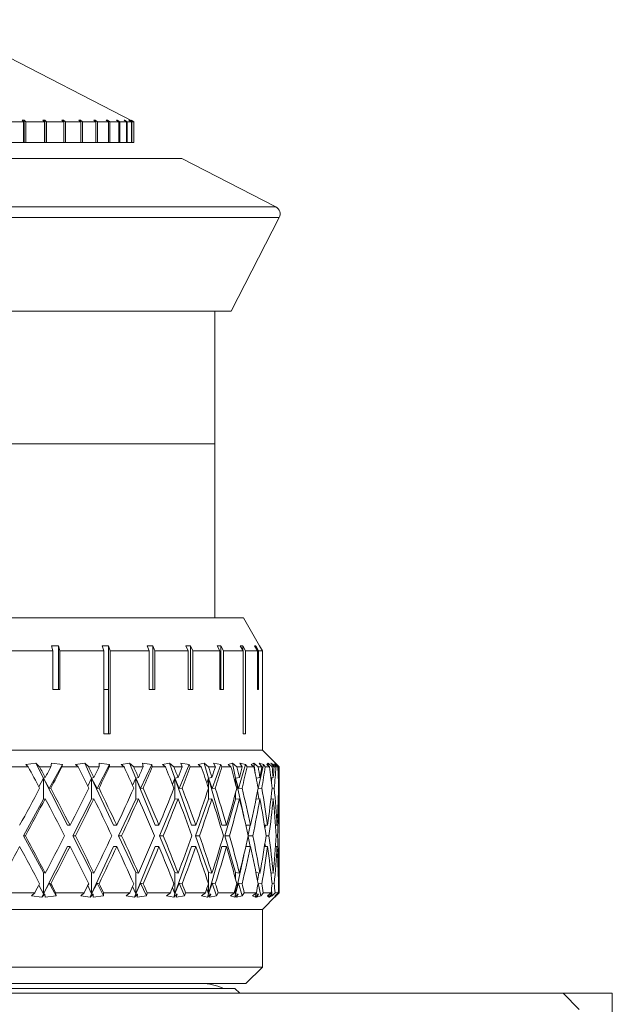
# Model space of a CAD drawing. Header units: inches. Extents: x 2.3 to 31.3, y 1.3 to 21.
# Tile 20 of 26: x 13.8 to 14.9, y 19.1 to 21. Entities that reach past the tile are written whole.
import ezdxf

# ---------------------------------------------------------------- set-up
doc = ezdxf.new("R2010")
doc.units = ezdxf.units.IN
doc.header["$MEASUREMENT"] = 0

msp = doc.modelspace()

# ---------------------------------------------------------------- linework, layer by layer
at = {"color": 7, "linetype": 'Continuous', "lineweight": 15}
for p, q in [((13.981, 20.7639), (13.607, 20.9563)), ((13.7727, 20.7639), (13.7348, 20.7639)), ((13.774, 20.7665), (13.7699, 20.7665)), ((13.7727, 20.7639), (13.7699, 20.7665)), ((13.7727, 20.7246), (13.7727, 20.7639)), ((13.774, 20.7665), (13.7769, 20.7639)), ((13.774, 20.7246), (13.774, 20.7665)), ((13.8122, 20.7639), (13.7769, 20.7639)), ((13.7769, 20.7246), (13.7769, 20.7639)), ((13.8128, 20.7665), (13.809, 20.7665)), ((13.8122, 20.7639), (13.809, 20.7665)), ((13.8122, 20.7246), (13.8122, 20.7639)), ((13.8128, 20.7665), (13.8161, 20.7639)), ((13.8128, 20.7246), (13.8128, 20.7665)), ((13.8484, 20.7639), (13.8161, 20.7639)), ((13.8161, 20.7246), (13.8161, 20.7639)), ((13.8482, 20.7665), (13.8448, 20.7665)), ((13.8484, 20.7639), (13.8448, 20.7665)), ((13.8482, 20.7665), (13.8519, 20.7639)), ((13.8482, 20.7641), (13.8482, 20.7665)), ((13.8484, 20.7246), (13.8484, 20.7639)), ((13.8809, 20.7639), (13.8519, 20.7639)), ((13.8519, 20.7246), (13.8519, 20.7639)), ((13.8799, 20.7665), (13.8769, 20.7665)), ((13.8809, 20.7639), (13.8769, 20.7665)), ((13.8799, 20.7665), (13.8839, 20.7639)), ((13.8799, 20.7645), (13.8799, 20.7665)), ((13.8809, 20.7246), (13.8809, 20.7639)), ((13.9092, 20.7639), (13.8839, 20.7639)), ((13.8839, 20.7246), (13.8839, 20.7639)), ((13.9076, 20.7665), (13.905, 20.7665)), ((13.9092, 20.7639), (13.905, 20.7665)), ((13.9076, 20.7665), (13.9119, 20.7639)), ((13.9076, 20.7649), (13.9076, 20.7665)), ((13.9092, 20.7246), (13.9092, 20.7639)), ((13.9332, 20.7639), (13.9119, 20.7639)), ((13.9119, 20.7246), (13.9119, 20.7639)), ((13.9309, 20.7665), (13.9287, 20.7665)), ((13.9332, 20.7639), (13.9287, 20.7665)), ((13.9309, 20.7665), (13.9354, 20.7639)), ((13.9309, 20.7653), (13.9309, 20.7665)), ((13.9332, 20.7246), (13.9332, 20.7639)), ((13.9525, 20.7639), (13.9354, 20.7639)), ((13.9354, 20.7246), (13.9354, 20.7639)), ((13.9495, 20.7665), (13.9478, 20.7665)), ((13.9525, 20.7639), (13.9478, 20.7665)), ((13.9495, 20.7665), (13.9542, 20.7639)), ((13.9495, 20.7656), (13.9495, 20.7665)), ((13.9525, 20.7246), (13.9525, 20.7639)), ((13.967, 20.7639), (13.9542, 20.7639)), ((13.9542, 20.7246), (13.9542, 20.7639)), ((13.9633, 20.7665), (13.9622, 20.7665)), ((13.967, 20.7639), (13.9622, 20.7665)), ((13.9633, 20.7665), (13.9682, 20.7639)), ((13.9633, 20.7659), (13.9633, 20.7665)), ((13.967, 20.7246), (13.967, 20.7639)), ((13.9764, 20.7639), (13.9682, 20.7639)), ((13.9682, 20.7246), (13.9682, 20.7639)), ((13.9721, 20.7665), (13.9715, 20.7665)), ((13.9764, 20.7639), (13.9715, 20.7665)), ((13.9721, 20.7665), (13.9771, 20.7639)), ((13.9721, 20.7662), (13.9721, 20.7665)), ((13.9807, 20.7639), (13.9758, 20.7665)), ((13.9759, 20.7665), (13.9809, 20.7639)), ((13.9759, 20.7664), (13.9759, 20.7665)), ((13.9764, 20.7246), (13.9764, 20.7639)), ((13.9807, 20.7639), (13.9771, 20.7639)), ((13.9771, 20.7246), (13.9771, 20.7639)), ((13.9807, 20.7246), (13.9807, 20.7639)), ((13.981, 20.7639), (13.9809, 20.7639)), ((13.9809, 20.7246), (13.9809, 20.7639)), ((13.981, 20.7246), (13.981, 20.7639)), ((13.7727, 20.7246), (13.7348, 20.7246)), ((13.7727, 20.7246), (13.774, 20.7246)), ((13.7769, 20.7246), (13.774, 20.7246)), ((13.8122, 20.7246), (13.7769, 20.7246)), ((13.8122, 20.7246), (13.8128, 20.7246)), ((13.8161, 20.7246), (13.8128, 20.7246)), ((13.8484, 20.7246), (13.8161, 20.7246)), ((13.8519, 20.7246), (13.8484, 20.7246)), ((13.8809, 20.7246), (13.8519, 20.7246)), ((13.8839, 20.7246), (13.8809, 20.7246)), ((13.9092, 20.7246), (13.8839, 20.7246)), ((13.9119, 20.7246), (13.9092, 20.7246)), ((13.9332, 20.7246), (13.9119, 20.7246)), ((13.9354, 20.7246), (13.9332, 20.7246)), ((13.9525, 20.7246), (13.9354, 20.7246)), ((13.9542, 20.7246), (13.9525, 20.7246)), ((13.967, 20.7246), (13.9542, 20.7246)), ((13.9682, 20.7246), (13.967, 20.7246)), ((13.9764, 20.7246), (13.9682, 20.7246)), ((13.9771, 20.7246), (13.9764, 20.7246)), ((13.9807, 20.7246), (13.9771, 20.7246)), ((13.9809, 20.7246), (13.9807, 20.7246)), ((13.981, 20.7246), (13.9809, 20.7246)), ((14.071, 20.6946), (12.946, 20.6946)), ((14.2487, 20.6032), (14.071, 20.6946)), ((12.7684, 20.6032), (14.2487, 20.6032)), ((14.2551, 20.583), (12.7619, 20.583)), ((14.1645, 20.4068), (14.2551, 20.583)), ((14.1645, 20.4068), (12.8525, 20.4068)), ((14.1335, 20.1564), (14.1335, 20.4068)), ((12.8835, 20.1564), (14.1335, 20.1564)), ((13.5085, 20.1564), (14.1335, 20.1564)), ((14.1335, 19.8286), (14.1335, 20.1564)), ((12.8296, 19.8286), (14.1875, 19.8286)), ((14.2181, 19.7756), (14.1875, 19.8286)), ((13.8254, 19.7756), (13.8387, 19.7756)), ((13.8254, 19.7756), (13.8279, 19.7661)), ((13.8412, 19.7661), (13.8387, 19.7756)), ((13.8387, 19.6934), (13.8387, 19.7756)), ((13.9208, 19.7756), (13.9329, 19.7756)), ((13.9208, 19.7756), (13.924, 19.7661)), ((13.9361, 19.7661), (13.9329, 19.7756)), ((13.9329, 19.6934), (13.9329, 19.7756)), ((14.0061, 19.7756), (14.0166, 19.7756)), ((14.0061, 19.7756), (14.0099, 19.7661)), ((14.0205, 19.7661), (14.0166, 19.7756)), ((14.0166, 19.6934), (14.0166, 19.7756)), ((14.0791, 19.7756), (14.0879, 19.7756)), ((14.0791, 19.7756), (14.0835, 19.7661)), ((14.0923, 19.7661), (14.0879, 19.7756)), ((14.0879, 19.6934), (14.0879, 19.7756)), ((14.138, 19.7756), (14.1448, 19.7756)), ((14.138, 19.7756), (14.1429, 19.7661)), ((14.1497, 19.7661), (14.1448, 19.7756)), ((14.1448, 19.6934), (14.1448, 19.7756)), ((14.1815, 19.7756), (14.1861, 19.7756)), ((14.1815, 19.7756), (14.1867, 19.7661)), ((14.1913, 19.7661), (14.1861, 19.7756)), ((14.1861, 19.7672), (14.1861, 19.7756)), ((14.2084, 19.7756), (14.2107, 19.7756)), ((14.2084, 19.7756), (14.2138, 19.7661)), ((14.2161, 19.7661), (14.2107, 19.7756)), ((14.2107, 19.7715), (14.2107, 19.7756)), ((14.2181, 19.7756), (14.2235, 19.7661)), ((13.8279, 19.7661), (13.7381, 19.7661)), ((13.8279, 19.7661), (13.8279, 19.6934)), ((13.8412, 19.6934), (13.8412, 19.7661)), ((13.924, 19.7661), (13.8412, 19.7661)), ((13.924, 19.7661), (13.924, 19.6096)), ((13.9361, 19.6096), (13.9361, 19.7661)), ((14.0099, 19.7661), (13.9361, 19.7661)), ((14.0099, 19.7661), (14.0099, 19.6934)), ((14.0205, 19.6934), (14.0205, 19.7661)), ((14.0835, 19.7661), (14.0205, 19.7661)), ((14.0835, 19.7661), (14.0835, 19.6934)), ((14.0923, 19.6934), (14.0923, 19.7661)), ((14.1429, 19.7661), (14.0923, 19.7661)), ((14.1429, 19.7661), (14.1429, 19.6934)), ((14.1497, 19.6934), (14.1497, 19.7661)), ((14.1867, 19.7661), (14.1497, 19.7661)), ((14.1867, 19.7661), (14.1867, 19.6096)), ((14.1913, 19.6096), (14.1913, 19.7661)), ((14.2138, 19.7661), (14.1913, 19.7661)), ((14.2138, 19.7661), (14.2138, 19.6934)), ((14.2161, 19.6934), (14.2161, 19.7661)), ((14.2235, 19.7661), (14.2161, 19.7661)), ((14.2235, 19.7661), (14.2235, 19.6934)), ((13.8279, 19.6934), (13.8412, 19.6934)), ((13.924, 19.6934), (13.9332, 19.6934)), ((13.9332, 19.6096), (13.9332, 19.6934)), ((14.0099, 19.6934), (14.0205, 19.6934)), ((14.0835, 19.6934), (14.0923, 19.6934)), ((14.1429, 19.6934), (14.1497, 19.6934)), ((14.2138, 19.6934), (14.2161, 19.6934)), ((14.2235, 19.5786), (14.2235, 19.6934)), ((14.2235, 19.6934), (14.2235, 19.6934)), ((13.924, 19.6096), (13.9361, 19.6096)), ((14.1867, 19.6096), (14.1913, 19.6096)), ((12.7935, 19.5786), (14.2235, 19.5786)), ((14.2487, 19.5535), (14.2235, 19.5786)), ((13.7959, 19.5543), (13.7768, 19.552)), ((13.7768, 19.552), (13.7814, 19.5474)), ((13.8029, 19.5474), (13.7959, 19.5543)), ((13.8102, 19.5262), (13.7959, 19.5543)), ((13.8211, 19.5063), (13.8459, 19.552)), ((13.8254, 19.5543), (13.8242, 19.5474)), ((13.8459, 19.552), (13.8254, 19.5543)), ((13.8451, 19.5474), (13.8459, 19.552)), ((13.888, 19.5543), (13.8704, 19.552)), ((13.8704, 19.552), (13.8754, 19.5474)), ((13.8955, 19.5474), (13.888, 19.5543)), ((13.901, 19.5262), (13.888, 19.5543)), ((13.9113, 19.5063), (13.9345, 19.552)), ((13.9153, 19.5543), (13.9152, 19.5474)), ((13.9345, 19.552), (13.9153, 19.5543)), ((13.9345, 19.5474), (13.9345, 19.552)), ((13.9726, 19.5543), (13.957, 19.552)), ((13.957, 19.552), (13.9623, 19.5474)), ((13.9805, 19.5474), (13.9726, 19.5543)), ((13.9842, 19.5262), (13.9726, 19.5543)), ((13.9936, 19.5063), (14.0149, 19.552)), ((14.0149, 19.552), (13.9973, 19.5543)), ((13.9973, 19.5543), (13.9984, 19.5474)), ((14.0156, 19.5474), (14.0149, 19.552)), ((14.0482, 19.5543), (14.0348, 19.552)), ((14.0348, 19.552), (14.0403, 19.5474)), ((14.0564, 19.5474), (14.0482, 19.5543)), ((14.0581, 19.5262), (14.0482, 19.5543)), ((14.0664, 19.5063), (14.0854, 19.552)), ((14.0854, 19.552), (14.0697, 19.5543)), ((14.0697, 19.5543), (14.0719, 19.5474)), ((14.0869, 19.5474), (14.0854, 19.552)), ((14.1133, 19.5543), (14.1024, 19.552)), ((14.1024, 19.552), (14.108, 19.5474)), ((14.1216, 19.5474), (14.1133, 19.5543)), ((14.1213, 19.5262), (14.1133, 19.5543)), ((14.1284, 19.5063), (14.1446, 19.552)), ((14.1446, 19.552), (14.1313, 19.5543)), ((14.1313, 19.5543), (14.1346, 19.5474)), ((14.1469, 19.5474), (14.1446, 19.552)), ((14.1666, 19.5543), (14.1585, 19.552)), ((14.1585, 19.552), (14.164, 19.5474)), ((14.1748, 19.5474), (14.1666, 19.5543)), ((14.1726, 19.5262), (14.1666, 19.5543)), ((14.1784, 19.5063), (14.1915, 19.552)), ((14.1915, 19.552), (14.1807, 19.5543)), ((14.1807, 19.5543), (14.185, 19.5474)), ((14.1945, 19.5474), (14.1915, 19.552)), ((14.2071, 19.5543), (14.2019, 19.552)), ((14.2019, 19.552), (14.2073, 19.5474)), ((14.2151, 19.5474), (14.2071, 19.5543)), ((14.2097, 19.5356), (14.2071, 19.5543)), ((14.2153, 19.5063), (14.2251, 19.552)), ((14.2251, 19.552), (14.217, 19.5543)), ((14.217, 19.5543), (14.2223, 19.5474)), ((14.2287, 19.5474), (14.2251, 19.552)), ((14.234, 19.5543), (14.2318, 19.552)), ((14.2318, 19.552), (14.237, 19.5474)), ((14.2416, 19.5474), (14.234, 19.5543)), ((14.2343, 19.5498), (14.234, 19.5543)), ((14.2448, 19.552), (14.2395, 19.5543)), ((14.2395, 19.5543), (14.2456, 19.5474)), ((14.2443, 19.5489), (14.2448, 19.552)), ((14.2489, 19.5474), (14.2448, 19.552)), ((14.2539, 19.5474), (14.2468, 19.5543)), ((14.2468, 19.5543), (14.2476, 19.552)), ((14.2476, 19.552), (14.2524, 19.5474)), ((14.2501, 19.552), (14.2478, 19.5543)), ((14.2478, 19.5543), (14.2547, 19.5474)), ((13.7814, 19.5474), (13.7491, 19.5474)), ((13.8242, 19.5474), (13.8029, 19.5474)), ((13.8754, 19.5474), (13.8451, 19.5474)), ((13.9152, 19.5474), (13.8955, 19.5474)), ((13.9623, 19.5474), (13.9345, 19.5474)), ((13.9984, 19.5474), (13.9805, 19.5474)), ((14.0403, 19.5474), (14.0156, 19.5474)), ((14.0719, 19.5474), (14.0564, 19.5474)), ((14.108, 19.5474), (14.0869, 19.5474)), ((14.1346, 19.5474), (14.1216, 19.5474)), ((14.164, 19.5474), (14.1469, 19.5474)), ((14.185, 19.5474), (14.1748, 19.5474)), ((14.2073, 19.5474), (14.1945, 19.5474)), ((14.2223, 19.5474), (14.2151, 19.5474)), ((14.237, 19.5474), (14.2287, 19.5474)), ((14.2456, 19.5474), (14.2416, 19.5474)), ((14.2524, 19.5474), (14.2489, 19.5474)), ((14.2547, 19.5474), (14.253, 19.549)), ((14.2547, 19.5474), (14.2539, 19.5474)), ((13.8017, 19.5096), (13.8102, 19.5262)), ((13.8102, 19.5262), (13.8136, 19.5272)), ((13.8102, 19.5262), (13.8102, 19.4862)), ((13.8556, 19.4371), (13.8102, 19.5262)), ((13.8211, 19.5063), (13.8102, 19.5262)), ((13.8938, 19.5108), (13.901, 19.5262)), ((13.901, 19.5262), (13.9054, 19.5272)), ((13.901, 19.5262), (13.901, 19.4862)), ((13.9426, 19.4371), (13.901, 19.5262)), ((13.9113, 19.5063), (13.901, 19.5262)), ((13.9783, 19.5122), (13.9842, 19.5262)), ((13.9842, 19.5262), (13.9895, 19.5272)), ((13.9842, 19.5262), (13.9842, 19.4862)), ((13.9936, 19.5063), (13.9842, 19.5262)), ((14.0212, 19.4371), (13.9842, 19.5262)), ((14.0537, 19.514), (14.0581, 19.5262)), ((14.0581, 19.5262), (14.0642, 19.5272)), ((14.0581, 19.5262), (14.0581, 19.4862)), ((14.0664, 19.5063), (14.0581, 19.5262)), ((14.0897, 19.4371), (14.0581, 19.5262)), ((14.1185, 19.5165), (14.1213, 19.5262)), ((14.1213, 19.5262), (14.1281, 19.5272)), ((14.1213, 19.5262), (14.1213, 19.5081)), ((14.147, 19.4371), (14.1213, 19.5262)), ((14.1284, 19.5063), (14.1213, 19.5262)), ((14.1714, 19.5205), (14.1726, 19.5262)), ((14.1726, 19.5262), (14.18, 19.5272)), ((14.1726, 19.5262), (14.1726, 19.5158)), ((14.1881, 19.4542), (14.1726, 19.5262)), ((14.1784, 19.5063), (14.1726, 19.5262)), ((14.2115, 19.5263), (14.2188, 19.5272)), ((14.2395, 19.5267), (14.2437, 19.5272)), ((14.2403, 19.5196), (14.2413, 19.5269)), ((14.2533, 19.5271), (14.2544, 19.5272)), ((14.2548, 19.485), (14.2548, 19.5293)), ((13.8241, 19.5072), (13.8211, 19.5063)), ((13.9152, 19.5072), (13.9113, 19.5063)), ((13.9983, 19.5072), (13.9936, 19.5063)), ((14.0719, 19.5072), (14.0664, 19.5063)), ((14.1213, 19.5063), (14.1213, 19.4862)), ((14.1345, 19.5072), (14.1284, 19.5063)), ((14.1726, 19.4986), (14.1726, 19.4862)), ((14.185, 19.5072), (14.1784, 19.5063)), ((14.2164, 19.4869), (14.2143, 19.5025)), ((14.2153, 19.5063), (14.2151, 19.5071)), ((14.2222, 19.5072), (14.2153, 19.5063)), ((14.2456, 19.5072), (14.2416, 19.5067)), ((14.2547, 19.5072), (14.2539, 19.5071)), ((13.7727, 19.4171), (13.8102, 19.4862)), ((13.8102, 19.4862), (13.8136, 19.4872)), ((13.8658, 19.4171), (13.901, 19.4862)), ((13.901, 19.4862), (13.9054, 19.4872)), ((13.9519, 19.4171), (13.9842, 19.4862)), ((13.9842, 19.4862), (13.9895, 19.4872)), ((14.0294, 19.4171), (14.0581, 19.4862)), ((14.0581, 19.4862), (14.0642, 19.4872)), ((14.0968, 19.4171), (14.1213, 19.4862)), ((14.1213, 19.4862), (14.1281, 19.4872)), ((14.1527, 19.4171), (14.1726, 19.4862)), ((14.1726, 19.4862), (14.18, 19.4872)), ((14.2111, 19.4862), (14.2188, 19.4872)), ((14.2394, 19.4867), (14.2437, 19.4872)), ((14.2533, 19.4871), (14.2544, 19.4872)), ((14.2548, 19.3891), (14.2548, 19.445)), ((13.8556, 19.4371), (13.8603, 19.4371)), ((13.9426, 19.4371), (13.9485, 19.4371)), ((14.0212, 19.4371), (14.0281, 19.4371)), ((14.0897, 19.4371), (14.0976, 19.4371)), ((14.147, 19.4371), (14.1556, 19.4371)), ((14.1921, 19.4371), (14.2011, 19.4371)), ((14.1964, 19.4184), (14.2004, 19.4371)), ((14.2271, 19.4371), (14.233, 19.4371)), ((14.228, 19.4312), (14.2289, 19.4371)), ((14.2482, 19.4371), (14.2509, 19.4371)), ((13.8102, 19.3479), (13.7727, 19.4171)), ((13.7727, 19.4171), (13.7761, 19.4171)), ((13.901, 19.3479), (13.8658, 19.4171)), ((13.8658, 19.4171), (13.8705, 19.4171)), ((13.9842, 19.3479), (13.9519, 19.4171)), ((13.9519, 19.4171), (13.9578, 19.4171)), ((14.0581, 19.3479), (14.0294, 19.4171)), ((14.0294, 19.4171), (14.0363, 19.4171)), ((14.1213, 19.3479), (14.0968, 19.4171)), ((14.0968, 19.4171), (14.1046, 19.4171)), ((14.1726, 19.3479), (14.1527, 19.4171)), ((14.1527, 19.4171), (14.1613, 19.4171)), ((14.2004, 19.3971), (14.1964, 19.4157)), ((14.1967, 19.4171), (14.2053, 19.4171)), ((14.2289, 19.3971), (14.228, 19.4029)), ((14.2302, 19.4171), (14.2357, 19.4171)), ((14.2496, 19.4171), (14.252, 19.4171)), ((13.8102, 19.3079), (13.8556, 19.3971)), ((13.8556, 19.3971), (13.8603, 19.3971)), ((13.901, 19.3079), (13.9426, 19.3971)), ((13.9426, 19.3971), (13.9485, 19.3971)), ((13.9842, 19.3079), (14.0212, 19.3971)), ((14.0212, 19.3971), (14.0281, 19.3971)), ((14.0581, 19.3079), (14.0897, 19.3971)), ((14.0897, 19.3971), (14.0976, 19.3971)), ((14.1213, 19.3079), (14.147, 19.3971)), ((14.147, 19.3971), (14.1556, 19.3971)), ((14.1921, 19.3971), (14.2011, 19.3971)), ((14.2271, 19.3971), (14.233, 19.3971)), ((14.2482, 19.3971), (14.2509, 19.3971)), ((14.1726, 19.3079), (14.1881, 19.3799)), ((13.8102, 19.3479), (13.8102, 19.3079)), ((13.8136, 19.3469), (13.8102, 19.3479)), ((13.901, 19.3479), (13.901, 19.3079)), ((13.9054, 19.3469), (13.901, 19.3479)), ((13.9842, 19.3479), (13.9842, 19.3079)), ((13.9895, 19.3469), (13.9842, 19.3479)), ((14.0581, 19.3479), (14.0581, 19.3079)), ((14.0642, 19.3469), (14.0581, 19.3479)), ((14.1213, 19.3479), (14.1213, 19.3278)), ((14.1281, 19.3469), (14.1213, 19.3479)), ((14.1726, 19.3479), (14.1726, 19.3355)), ((14.18, 19.3469), (14.1726, 19.3479)), ((14.2188, 19.3469), (14.2111, 19.3479)), ((14.2143, 19.3316), (14.2164, 19.3472)), ((14.2437, 19.3469), (14.2394, 19.3474)), ((14.2548, 19.3099), (14.2548, 19.3491)), ((14.2544, 19.3469), (14.2533, 19.347)), ((13.8102, 19.3079), (13.8017, 19.3245)), ((13.8102, 19.3079), (13.8211, 19.3278)), ((13.8211, 19.3278), (13.8241, 19.3269)), ((13.8341, 19.3039), (13.8211, 19.3278)), ((13.901, 19.3079), (13.8938, 19.3233)), ((13.901, 19.3079), (13.9113, 19.3278)), ((13.9113, 19.3278), (13.9152, 19.3269)), ((13.9234, 19.3039), (13.9113, 19.3278)), ((13.9842, 19.3079), (13.9783, 19.3219)), ((13.9842, 19.3079), (13.9936, 19.3278)), ((13.9936, 19.3278), (13.9983, 19.3269)), ((14.0047, 19.3039), (13.9936, 19.3278)), ((14.0581, 19.3079), (14.0537, 19.3201)), ((14.0581, 19.3079), (14.0664, 19.3278)), ((14.0664, 19.3278), (14.0719, 19.3269)), ((14.0763, 19.3039), (14.0664, 19.3278)), ((14.1213, 19.3079), (14.1185, 19.3176)), ((14.1213, 19.3079), (14.1284, 19.3278)), ((14.1213, 19.326), (14.1213, 19.3079)), ((14.1284, 19.3278), (14.1345, 19.3269)), ((14.1369, 19.3039), (14.1284, 19.3278)), ((14.1726, 19.3079), (14.1714, 19.3136)), ((14.1726, 19.3079), (14.1784, 19.3278)), ((14.1726, 19.3183), (14.1726, 19.3079)), ((14.1784, 19.3278), (14.185, 19.3269)), ((14.1853, 19.3039), (14.1784, 19.3278)), ((14.2151, 19.327), (14.2153, 19.3278)), ((14.2153, 19.3278), (14.2222, 19.3269)), ((14.2204, 19.3039), (14.2153, 19.3278)), ((14.2417, 19.3039), (14.2403, 19.3145)), ((14.2416, 19.3274), (14.2456, 19.3269)), ((14.2539, 19.327), (14.2547, 19.3269)), ((13.7363, 19.3099), (13.7939, 19.3099)), ((13.7939, 19.3099), (13.7878, 19.3039)), ((13.7878, 19.3039), (13.8072, 19.3019)), ((13.8072, 19.3019), (13.8102, 19.3079)), ((13.8072, 19.3019), (13.8125, 19.3072)), ((13.8125, 19.3072), (13.8102, 19.3079)), ((13.8125, 19.3072), (13.8135, 19.3019)), ((13.8135, 19.3019), (13.8341, 19.3039)), ((13.8341, 19.3039), (13.833, 19.3099)), ((13.833, 19.3099), (13.8871, 19.3099)), ((13.8871, 19.3099), (13.8805, 19.3039)), ((13.8805, 19.3039), (13.8983, 19.3019)), ((13.8983, 19.3019), (13.901, 19.3079)), ((13.8983, 19.3019), (13.904, 19.3072)), ((13.904, 19.3072), (13.901, 19.3079)), ((13.904, 19.3072), (13.9041, 19.3019)), ((13.9041, 19.3019), (13.9234, 19.3039)), ((13.9234, 19.3039), (13.9234, 19.3099)), ((13.9234, 19.3099), (13.9729, 19.3099)), ((13.9729, 19.3099), (13.966, 19.3039)), ((13.966, 19.3039), (13.9817, 19.3019)), ((13.9817, 19.3019), (13.9842, 19.3079)), ((13.9817, 19.3019), (13.9878, 19.3072)), ((13.9878, 19.3072), (13.9842, 19.3079)), ((13.9878, 19.3072), (13.987, 19.3019)), ((13.987, 19.3019), (14.0047, 19.3039)), ((14.0047, 19.3039), (14.0057, 19.3099)), ((14.0057, 19.3099), (14.0497, 19.3099)), ((14.0497, 19.3099), (14.0425, 19.3039)), ((14.0425, 19.3039), (14.056, 19.3019)), ((14.056, 19.3019), (14.0581, 19.3079)), ((14.056, 19.3019), (14.0622, 19.3072)), ((14.0622, 19.3072), (14.0581, 19.3079)), ((14.0622, 19.3072), (14.0606, 19.3019)), ((14.0606, 19.3019), (14.0763, 19.3039)), ((14.0763, 19.3039), (14.0783, 19.3099)), ((14.0783, 19.3099), (14.1159, 19.3099)), ((14.1159, 19.3099), (14.1087, 19.3039)), ((14.1087, 19.3039), (14.1196, 19.3019)), ((14.1196, 19.3019), (14.1213, 19.3079)), ((14.1196, 19.3019), (14.1259, 19.3072)), ((14.1259, 19.3072), (14.1213, 19.3079)), ((14.1259, 19.3072), (14.1234, 19.3019)), ((14.1234, 19.3019), (14.1369, 19.3039)), ((14.1369, 19.3039), (14.1398, 19.3099)), ((14.1398, 19.3099), (14.1704, 19.3099)), ((14.1704, 19.3099), (14.1631, 19.3039)), ((14.1631, 19.3039), (14.1713, 19.3019)), ((14.1713, 19.3019), (14.1726, 19.3079)), ((14.1713, 19.3019), (14.1776, 19.3072)), ((14.1776, 19.3072), (14.1726, 19.3079)), ((14.1776, 19.3072), (14.1743, 19.3019)), ((14.1743, 19.3019), (14.1853, 19.3039)), ((14.1853, 19.3039), (14.1891, 19.3099)), ((14.1891, 19.3099), (14.2119, 19.3099)), ((14.2119, 19.3099), (14.2049, 19.3039)), ((14.2049, 19.3039), (14.2101, 19.3019)), ((14.2101, 19.3019), (14.211, 19.3079)), ((14.2101, 19.3019), (14.2162, 19.3072)), ((14.211, 19.3079), (14.2108, 19.309)), ((14.211, 19.3079), (14.2113, 19.3094)), ((14.211, 19.3079), (14.2112, 19.3092)), ((14.211, 19.3091), (14.211, 19.3079)), ((14.2162, 19.3072), (14.211, 19.3079)), ((14.2162, 19.3072), (14.2123, 19.3019)), ((14.2123, 19.3019), (14.2204, 19.3039)), ((14.2204, 19.3039), (14.2251, 19.3099)), ((14.2235, 19.2786), (14.2487, 19.3038)), ((14.2251, 19.3099), (14.2398, 19.3099)), ((14.2398, 19.3099), (14.2331, 19.3039)), ((14.2331, 19.3039), (14.2353, 19.3019)), ((14.2353, 19.3019), (14.2411, 19.3072)), ((14.2353, 19.3019), (14.2356, 19.3061)), ((14.2411, 19.3072), (14.2365, 19.3019)), ((14.2365, 19.3019), (14.2417, 19.3039)), ((14.2411, 19.3072), (14.2373, 19.3077)), ((14.2417, 19.3039), (14.2471, 19.3099)), ((14.2463, 19.3019), (14.2517, 19.3072)), ((14.2471, 19.3039), (14.2463, 19.3019)), ((14.2517, 19.3072), (14.2465, 19.3019)), ((14.2465, 19.3019), (14.2488, 19.3039)), ((14.2471, 19.3099), (14.2534, 19.3099)), ((14.2534, 19.3099), (14.2471, 19.3039)), ((14.2488, 19.3039), (14.2548, 19.3099)), ((14.2488, 19.3039), (14.2488, 19.3042)), ((14.2505, 19.3056), (14.2548, 19.3099)), ((14.2517, 19.3072), (14.2507, 19.3073)), ((14.2548, 19.3099), (14.2548, 19.3099)), ((12.7935, 19.2786), (14.2235, 19.2786)), ((14.2235, 19.1699), (14.2235, 19.2786)), ((12.7935, 19.1699), (14.2235, 19.1699)), ((14.1923, 19.1386), (14.2235, 19.1699)), ((14.1923, 19.1386), (12.8248, 19.1386)), ((12.8455, 19.1296), (14.1715, 19.1296)), ((14.1808, 19.1203), (14.1715, 19.1296)), ((12.2265, 19.1203), (14.7905, 19.1203)), ((14.7905, 19.1203), (14.821, 19.0898)), ((14.8835, 19.1203), (14.7905, 19.1203))]:
    msp.add_line(p, q, dxfattribs=at)
for centre, radius, start, end in [((14.2418, 20.5899), 0.015, 332.79, 62.79), ((14.1087, 19.045), 0.0937, 64.6572, 90)]:
    msp.add_arc(centre, radius, start, end, dxfattribs=at)
for centre, major_axis, ratio, start_param, end_param in [((13.5085, 19.3971), (-0.6941, 1.284), 0.213437, 4.682844, 4.714083), ((13.5085, 19.4371), (-0.6941, 1.284), 0.213437, 4.667333, 4.682976), ((13.5085, 19.4371), (0.72, 1.2879), 0.152468, 4.86723, 4.882873), ((13.5085, 19.3971), (0.72, 1.2879), 0.152468, 4.882742, 4.91398), ((13.5085, 19.3971), (-0.6584, 1.2798), 0.27454, 4.657418, 4.688656), ((13.5085, 19.4371), (-0.6584, 1.2798), 0.27454, 4.641906, 4.65755), ((13.5085, 19.4371), (0.6941, 1.284), 0.213437, 4.897072, 4.912715), ((13.5085, 19.3971), (0.6941, 1.284), 0.213437, 4.912584, 4.943822), ((13.5085, 19.3971), (-0.6113, 1.2762), 0.335405, 4.638416, 4.669655), ((13.5085, 19.4371), (-0.6113, 1.2762), 0.335405, 4.622905, 4.638548), ((13.5085, 19.4371), (0.6584, 1.2798), 0.27454, 4.922498, 4.938141), ((13.5085, 19.3971), (0.6584, 1.2798), 0.27454, 4.93801, 4.969248), ((13.5085, 19.3971), (-0.5508, 1.2741), 0.395195, 4.628505, 4.659743), ((13.5085, 19.4371), (-0.5508, 1.2741), 0.395195, 4.612993, 4.628636), ((13.5085, 19.4371), (0.6113, 1.2762), 0.335405, 4.9415, 4.957143), ((13.5085, 19.3971), (0.6113, 1.2762), 0.335405, 4.957011, 4.98825), ((13.5085, 19.3971), (-0.4738, 1.2747), 0.452292, 4.631138, 4.662377), ((13.5085, 19.4371), (-0.4738, 1.2747), 0.452292, 4.615627, 4.63127), ((13.5085, 19.4371), (0.5508, 1.2741), 0.395195, 4.951411, 4.967055), ((13.5085, 19.3971), (0.5508, 1.2741), 0.395195, 4.966923, 4.998161), ((13.5085, 19.3971), (-0.3767, 1.2785), 0.50386, 4.65034, 4.681578), ((13.5085, 19.4371), (-0.3767, 1.2785), 0.50386, 4.634828, 4.650472), ((13.5085, 19.4371), (0.4738, 1.2747), 0.452292, 4.948778, 4.964421), ((13.5085, 19.3971), (0.4738, 1.2747), 0.452292, 4.964289, 4.995528), ((13.5085, 19.3971), (-0.2562, 1.285), 0.545455, 4.689384, 4.720622), ((13.5085, 19.4371), (-0.2562, 1.285), 0.545455, 4.673872, 4.689515), ((13.5085, 19.4371), (0.3767, 1.2785), 0.50386, 4.929576, 4.945219), ((13.5085, 19.3971), (0.3767, 1.2785), 0.50386, 4.945088, 4.976326), ((13.5085, 19.3971), (-0.1135, 1.2909), 0.571353, 4.747521, 4.778759), ((13.5085, 19.4371), (-0.1135, 1.2909), 0.571353, 4.73201, 4.747653), ((13.5085, 19.4371), (0.2562, 1.285), 0.545455, 4.890532, 4.906176), ((13.5085, 19.3971), (0.2562, 1.285), 0.545455, 4.906044, 4.937282), ((13.5085, 19.3971), (0.0415, 1.2923), 0.576555, 4.816229, 4.847467), ((13.5085, 19.4371), (0.0415, 1.2923), 0.576555, 4.800717, 4.81636), ((13.5085, 19.4371), (0.1135, 1.2909), 0.571353, 4.832395, 4.848038), ((13.5085, 19.3971), (0.1135, 1.2909), 0.571353, 4.847907, 4.879145), ((13.5085, 19.4371), (0.72, 1.2879), 0.152468, 4.797417, 4.851718), ((13.5085, 19.4371), (-0.6941, 1.284), 0.213437, 4.597519, 4.651821), ((13.5085, 19.4371), (0.6941, 1.284), 0.213437, 4.827259, 4.88156), ((13.5085, 19.4371), (-0.6584, 1.2798), 0.27454, 4.572093, 4.626394), ((13.5085, 19.4371), (0.6584, 1.2798), 0.27454, 4.852685, 4.906986), ((13.5085, 19.4371), (-0.6113, 1.2762), 0.335405, 4.553091, 4.607393), ((13.5085, 19.4371), (0.6113, 1.2762), 0.335405, 4.871686, 4.925988), ((13.5085, 19.4371), (-0.5508, 1.2741), 0.395195, 4.54318, 4.597481), ((13.5085, 19.4371), (0.5508, 1.2741), 0.395195, 4.881598, 4.9359), ((13.5085, 19.4371), (-0.4738, 1.2747), 0.452292, 4.545813, 4.600115), ((13.5085, 19.4371), (0.4738, 1.2747), 0.452292, 4.878965, 4.933266), ((13.5085, 19.4371), (-0.3767, 1.2785), 0.50386, 4.565015, 4.619317), ((13.5085, 19.4371), (0.3767, 1.2785), 0.50386, 4.859763, 4.914064), ((13.5085, 19.4371), (-0.2562, 1.285), 0.545455, 4.604059, 4.65836), ((13.5085, 19.4371), (0.2562, 1.285), 0.545455, 4.820719, 4.87502), ((13.5085, 19.4371), (-0.1135, 1.2909), 0.571353, 4.662196, 4.716498), ((13.5085, 19.4371), (0.1135, 1.2909), 0.571353, 4.762582, 4.816883), ((13.5085, 19.4371), (0.0415, 1.2923), 0.576555, 4.752551, 4.785205), ((13.5085, 19.3971), (0.72, 1.2879), 0.152468, 4.812891, 4.86723), ((13.5085, 19.3971), (-0.6941, 1.284), 0.213437, 4.612993, 4.667333), ((13.5085, 19.3971), (0.6941, 1.284), 0.213437, 4.842733, 4.897072), ((13.5085, 19.3971), (-0.6584, 1.2798), 0.27454, 4.587567, 4.641906), ((13.5085, 19.3971), (0.6584, 1.2798), 0.27454, 4.868159, 4.922498), ((13.5085, 19.3971), (-0.6113, 1.2762), 0.335405, 4.568565, 4.622905), ((13.5085, 19.3971), (0.6113, 1.2762), 0.335405, 4.88716, 4.9415), ((13.5085, 19.3971), (-0.5508, 1.2741), 0.395195, 4.558654, 4.612993), ((13.5085, 19.3971), (0.5508, 1.2741), 0.395195, 4.897072, 4.951411), ((13.5085, 19.3971), (-0.4738, 1.2747), 0.452292, 4.561287, 4.615627), ((13.5085, 19.3971), (0.4738, 1.2747), 0.452292, 4.894439, 4.948778), ((13.5085, 19.3971), (-0.3767, 1.2785), 0.50386, 4.580489, 4.634828), ((13.5085, 19.3971), (0.3767, 1.2785), 0.50386, 4.875237, 4.929576), ((13.5085, 19.3971), (-0.2562, 1.285), 0.545455, 4.619533, 4.673872), ((13.5085, 19.3971), (0.2562, 1.285), 0.545455, 4.836193, 4.890532), ((13.5085, 19.3971), (-0.1135, 1.2909), 0.571353, 4.67767, 4.73201), ((13.5085, 19.3971), (0.1135, 1.2909), 0.571353, 4.778056, 4.832395), ((13.5085, 19.3971), (0.0415, 1.2923), 0.576555, 4.768036, 4.800717), ((13.5085, 19.4371), (-0.72, 1.2879), 0.152468, 4.557548, 4.611887), ((13.5085, 19.4371), (0.6941, 1.284), 0.213437, 4.757445, 4.811785), ((13.5085, 19.4371), (-0.6941, 1.284), 0.213437, 4.527706, 4.582045), ((13.5085, 19.4371), (0.6584, 1.2798), 0.27454, 4.782872, 4.837211), ((13.5085, 19.4371), (-0.6584, 1.2798), 0.27454, 4.50228, 4.556619), ((13.5085, 19.4371), (0.6113, 1.2762), 0.335405, 4.801873, 4.856212), ((13.5085, 19.4371), (-0.6113, 1.2762), 0.335405, 4.483278, 4.537618), ((13.5085, 19.4371), (0.5508, 1.2741), 0.395195, 4.811785, 4.866124), ((13.5085, 19.4371), (-0.5508, 1.2741), 0.395195, 4.473367, 4.527706), ((13.5085, 19.4371), (0.4738, 1.2747), 0.452292, 4.809151, 4.863491), ((13.5085, 19.4371), (-0.4738, 1.2747), 0.452292, 4.476, 4.530339), ((13.5085, 19.4371), (0.3767, 1.2785), 0.50386, 4.78995, 4.844289), ((13.5085, 19.4371), (-0.3767, 1.2785), 0.50386, 4.495202, 4.549541), ((13.5085, 19.4371), (0.2562, 1.285), 0.545455, 4.750906, 4.805245), ((13.5085, 19.4371), (-0.2562, 1.285), 0.545455, 4.534246, 4.588585), ((13.5085, 19.4371), (0.1135, 1.2909), 0.571353, 4.692768, 4.747108), ((13.5085, 19.4371), (-0.1135, 1.2909), 0.571353, 4.592383, 4.646722), ((13.5085, 19.3971), (0.72, 1.2879), 0.152468, 4.743115, 4.797417), ((13.5085, 19.3971), (-0.72, 1.2879), 0.152468, 4.57306, 4.627361), ((13.5085, 19.3971), (0.6941, 1.284), 0.213437, 4.772957, 4.827259), ((13.5085, 19.3971), (-0.6941, 1.284), 0.213437, 4.543218, 4.597519), ((13.5085, 19.3971), (0.6584, 1.2798), 0.27454, 4.798384, 4.852685), ((13.5085, 19.3971), (-0.6584, 1.2798), 0.27454, 4.517792, 4.572093), ((13.5085, 19.3971), (0.6113, 1.2762), 0.335405, 4.817385, 4.871686), ((13.5085, 19.3971), (-0.6113, 1.2762), 0.335405, 4.49879, 4.553091), ((13.5085, 19.3971), (0.5508, 1.2741), 0.395195, 4.827297, 4.881598), ((13.5085, 19.3971), (-0.5508, 1.2741), 0.395195, 4.488878, 4.54318), ((13.5085, 19.3971), (0.4738, 1.2747), 0.452292, 4.824663, 4.878965), ((13.5085, 19.3971), (-0.4738, 1.2747), 0.452292, 4.491512, 4.545813), ((13.5085, 19.3971), (0.3767, 1.2785), 0.50386, 4.805461, 4.859763), ((13.5085, 19.3971), (-0.3767, 1.2785), 0.50386, 4.510714, 4.565015), ((13.5085, 19.3971), (0.2562, 1.285), 0.545455, 4.766418, 4.820719), ((13.5085, 19.3971), (-0.2562, 1.285), 0.545455, 4.549757, 4.604059), ((13.5085, 19.3971), (0.1135, 1.2909), 0.571353, 4.70828, 4.762582), ((13.5085, 19.3971), (-0.1135, 1.2909), 0.571353, 4.607895, 4.662196), ((13.5085, 19.4371), (-0.0415, 1.2923), 0.576555, 4.624061, 4.656742), ((13.5085, 19.3971), (-0.0415, 1.2923), 0.576555, 4.639573, 4.672227), ((13.5085, 19.4371), (0.6941, 1.284), 0.213437, 4.728705, 4.741934), ((13.5085, 19.4371), (-0.72, 1.2879), 0.152468, 4.528808, 4.542036), ((13.5085, 19.4371), (0.6584, 1.2798), 0.27454, 4.754132, 4.76736), ((13.5085, 19.4371), (-0.6941, 1.284), 0.213437, 4.498966, 4.512194), ((13.5085, 19.4371), (0.6113, 1.2762), 0.335405, 4.773133, 4.786362), ((13.5085, 19.4371), (-0.6584, 1.2798), 0.27454, 4.47354, 4.486768), ((13.5085, 19.4371), (0.5508, 1.2741), 0.395195, 4.783045, 4.796273), ((13.5085, 19.4371), (-0.6113, 1.2762), 0.335405, 4.454538, 4.467767), ((13.5085, 19.4371), (0.4738, 1.2747), 0.452292, 4.780411, 4.79364), ((13.5085, 19.4371), (-0.5508, 1.2741), 0.395195, 4.444627, 4.457855), ((13.5085, 19.4371), (0.3767, 1.2785), 0.50386, 4.76121, 4.774438), ((13.5085, 19.4371), (-0.4738, 1.2747), 0.452292, 4.44726, 4.460488), ((13.5085, 19.4371), (0.2562, 1.285), 0.545455, 4.722166, 4.735394), ((13.5085, 19.4371), (-0.3767, 1.2785), 0.50386, 4.466462, 4.47969), ((13.5085, 19.4371), (0.1135, 1.2909), 0.571353, 4.664028, 4.677257), ((13.5085, 19.4371), (-0.2562, 1.285), 0.545455, 4.505506, 4.518734), ((13.5085, 19.4371), (-0.0415, 1.2923), 0.576555, 4.595321, 4.608549), ((13.5085, 19.4371), (-0.1135, 1.2909), 0.571353, 4.563643, 4.576871)]:
    msp.add_ellipse(centre, major_axis=major_axis, ratio=ratio, start_param=start_param, end_param=end_param, dxfattribs=at)
for points, knots in [([(13.9759, 20.7665), (13.9759, 20.7665), (13.9758, 20.7665), (13.9758, 20.7665), (13.9758, 20.7665)], [0, 0, 0, 0, 0.49353, 1, 1, 1, 1]), ([(14.2181, 19.7756), (14.2181, 19.7756), (14.218, 19.7756), (14.218, 19.7756), (14.218, 19.7756)], [0, 0, 0, 0, 0.630996, 1, 1, 1, 1]), ([(14.8835, 19.0273), (14.8835, 19.0274), (14.8835, 19.0274), (14.8835, 19.028), (14.8835, 19.0288), (14.8835, 19.03), (14.8835, 19.0317), (14.8835, 19.0337), (14.8835, 19.0361), (14.8835, 19.0387), (14.8835, 19.0416), (14.8835, 19.0457), (14.8835, 19.0513), (14.8835, 19.0582), (14.8835, 19.0659), (14.8835, 19.0744), (14.8835, 19.0866), (14.8835, 19.1019), (14.8835, 19.1143), (14.8835, 19.1203)], [0, 0, 0, 0, 0.0236, 0.047385, 0.071686, 0.096131, 0.12649, 0.156998, 0.187825, 0.218719, 0.252943, 0.287205, 0.355896, 0.42492, 0.493989, 0.57951, 0.665052, 0.836216, 1, 1, 1, 1])]:
    msp.add_open_spline(points, degree=3, knots=knots, dxfattribs=at)

doc.saveas('drawing.dxf')
